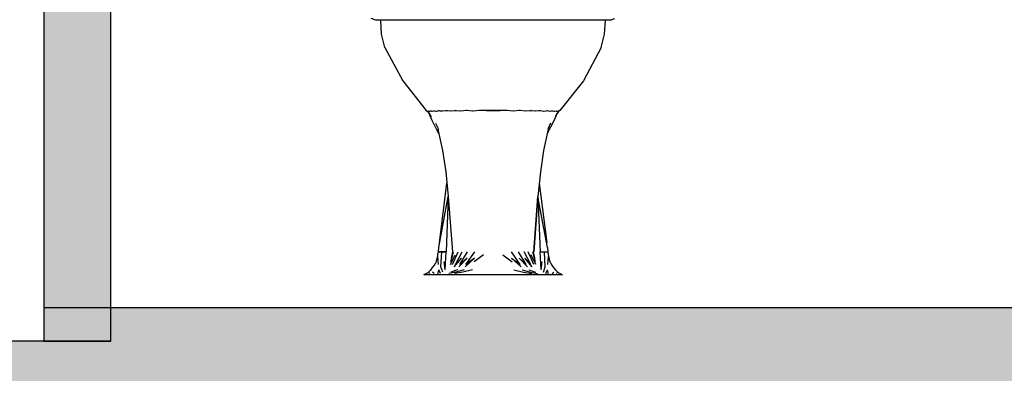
# Model space of a CAD drawing. Header units: metres. Extents: x -1 to 430, y -65 to 31.
# Tile 12 of 69: x 234.09 to 235.564, y -51.688 to -51.16. Entities that reach past the tile are written whole.
import ezdxf

# ---------------------------------------------------------------- set-up
doc = ezdxf.new("R2010")
doc.units = ezdxf.units.M
doc.linetypes.add('CONTINUA', pattern=[0])
doc.layers.add('+++++ CÀLCUL SECCIÓ G', color=7, linetype='CONTINUA', lineweight=25)

msp = doc.modelspace()

# ---------------------------------------------------------------- hatches: boundary and pattern name
at = {"layer": '+++++ CÀLCUL SECCIÓ G', "linetype": 'CONTINUA', "lineweight": 25, "true_color": 0xa0a0a0, "transparency": 33554687}
msp.add_hatch(color=253, dxfattribs=at).paths.add_polyline_path([(234.2266, -51.64), (234.2266, -49.09), (234.1266, -49.09), (234.1266, -51.64)])
at = {"layer": '+++++ CÀLCUL SECCIÓ G', "linetype": 'CONTINUA', "lineweight": 25, "transparency": 33554687}
msp.add_hatch(color=32, dxfattribs=at).paths.add_polyline_path([(243.5955, -51.59), (234.1266, -51.59), (234.1266, -51.64), (243.5955, -51.64)])
at = {"layer": '+++++ CÀLCUL SECCIÓ G', "linetype": 'CONTINUA', "lineweight": 25, "true_color": 0xababab, "transparency": 33554687}
msp.add_hatch(color=253, dxfattribs=at).paths.add_polyline_path([(231.5943, -51.64), (231.5943, -51.94), (244.9456, -51.94), (244.9456, -51.64)])

# ---------------------------------------------------------------- linework, layer by layer
at = {"layer": '+++++ CÀLCUL SECCIÓ G', "color": 7, "linetype": 'CONTINUA', "lineweight": 25, "transparency": 33554687}
for p, q in [((234.1266, -49.09), (234.1266, -51.64)), ((234.2266, -51.64), (234.2266, -49.39)), ((234.6233, -51.16), (234.6165, -51.1576)), ((234.6247, -51.16), (234.6233, -51.16)), ((234.6301, -51.16), (234.6247, -51.16)), ((234.6386, -51.16), (234.6301, -51.16)), ((234.6319, -51.181), (234.6308, -51.16)), ((234.6495, -51.16), (234.6386, -51.16)), ((234.663, -51.16), (234.6495, -51.16)), ((234.679, -51.16), (234.663, -51.16)), ((234.6876, -51.16), (234.679, -51.16)), ((234.6976, -51.16), (234.6876, -51.16)), ((234.7085, -51.16), (234.6976, -51.16)), ((234.72, -51.16), (234.7085, -51.16)), ((234.7322, -51.16), (234.72, -51.16)), ((234.7448, -51.16), (234.7322, -51.16)), ((234.7579, -51.16), (234.7448, -51.16)), ((234.7713, -51.16), (234.7579, -51.16)), ((234.7849, -51.16), (234.7713, -51.16)), ((234.799, -51.16), (234.7849, -51.16)), ((234.8126, -51.16), (234.799, -51.16)), ((234.8262, -51.16), (234.8126, -51.16)), ((234.8396, -51.16), (234.8262, -51.16)), ((234.8526, -51.16), (234.8396, -51.16)), ((234.8653, -51.16), (234.8526, -51.16)), ((234.8775, -51.16), (234.8653, -51.16)), ((234.889, -51.16), (234.8775, -51.16)), ((234.8999, -51.16), (234.889, -51.16)), ((234.9099, -51.16), (234.8999, -51.16)), ((234.9185, -51.16), (234.9099, -51.16)), ((234.9345, -51.16), (234.9185, -51.16)), ((234.948, -51.16), (234.9345, -51.16)), ((234.9588, -51.16), (234.948, -51.16)), ((234.9673, -51.16), (234.9588, -51.16)), ((234.9657, -51.181), (234.9669, -51.16)), ((234.9727, -51.16), (234.9673, -51.16)), ((234.9741, -51.16), (234.9727, -51.16)), ((234.9741, -51.16), (234.981, -51.1576)), ((234.6369, -51.201), (234.6319, -51.181)), ((234.9607, -51.201), (234.9657, -51.181)), ((234.6369, -51.201), (234.6638, -51.251)), ((234.9607, -51.201), (234.9338, -51.251)), ((234.6638, -51.251), (234.6988, -51.295)), ((234.9338, -51.251), (234.8988, -51.295)), ((234.6988, -51.295), (234.7008, -51.2965)), ((234.7045, -51.2962), (234.7035, -51.2968)), ((234.7045, -51.2962), (234.7045, -51.2962)), ((234.7045, -51.2962), (234.7045, -51.2962)), ((234.7062, -51.2964), (234.7045, -51.2962)), ((234.7096, -51.2961), (234.7076, -51.2966)), ((234.7097, -51.296), (234.7096, -51.2961)), ((234.7097, -51.296), (234.7097, -51.296)), ((234.7107, -51.2961), (234.7097, -51.296)), ((234.7118, -51.2962), (234.7107, -51.2961)), ((234.7137, -51.2965), (234.7118, -51.2962)), ((234.7173, -51.2959), (234.714, -51.2965)), ((234.7174, -51.2958), (234.7173, -51.2959)), ((234.7174, -51.2958), (234.7174, -51.2958)), ((234.7185, -51.2959), (234.7174, -51.2958)), ((234.7197, -51.296), (234.7185, -51.2959)), ((234.7228, -51.2964), (234.7197, -51.296)), ((234.7278, -51.2957), (234.7232, -51.2964)), ((234.728, -51.2956), (234.7278, -51.2957)), ((234.728, -51.2956), (234.728, -51.2956)), ((234.7291, -51.2957), (234.728, -51.2956)), ((234.7304, -51.2958), (234.7291, -51.2957)), ((234.7349, -51.2964), (234.7304, -51.2958)), ((234.7415, -51.2955), (234.7354, -51.2964)), ((234.7416, -51.2954), (234.7415, -51.2955)), ((234.7417, -51.2954), (234.7416, -51.2954)), ((234.7426, -51.2955), (234.7417, -51.2954)), ((234.7437, -51.2956), (234.7426, -51.2955)), ((234.7501, -51.2964), (234.7437, -51.2956)), ((234.7583, -51.2952), (234.7507, -51.2964)), ((234.7584, -51.2952), (234.7583, -51.2952)), ((234.7585, -51.2952), (234.7584, -51.2952)), ((234.7598, -51.2953), (234.7585, -51.2952)), ((234.7682, -51.2964), (234.7598, -51.2953)), ((234.7778, -51.2951), (234.7689, -51.2963)), ((234.7779, -51.295), (234.7778, -51.2951)), ((234.7778, -51.2951), (234.7778, -51.2951)), ((234.778, -51.295), (234.7779, -51.295)), ((234.7882, -51.295), (234.778, -51.295)), ((234.7882, -51.295), (234.7988, -51.295)), ((234.7882, -51.295), (234.7882, -51.295)), ((234.7882, -51.295), (234.7882, -51.295)), ((234.7883, -51.295), (234.7882, -51.295)), ((234.7988, -51.295), (234.7882, -51.295)), ((234.7988, -51.295), (234.7883, -51.295)), ((234.7988, -51.295), (234.8094, -51.295)), ((234.8093, -51.295), (234.7988, -51.295)), ((234.7988, -51.295), (234.8094, -51.295)), ((234.8094, -51.295), (234.8093, -51.295)), ((234.8094, -51.295), (234.8094, -51.295)), ((234.8094, -51.295), (234.8094, -51.295)), ((234.8196, -51.2951), (234.8094, -51.295)), ((234.8197, -51.2951), (234.8196, -51.2951)), ((234.8198, -51.2951), (234.8197, -51.2951)), ((234.8198, -51.2951), (234.8198, -51.2951)), ((234.8287, -51.2964), (234.8198, -51.2951)), ((234.8377, -51.2954), (234.8294, -51.2964)), ((234.8391, -51.2952), (234.8377, -51.2954)), ((234.8392, -51.2952), (234.8391, -51.2952)), ((234.8393, -51.2953), (234.8392, -51.2952)), ((234.8469, -51.2964), (234.8393, -51.2953)), ((234.8537, -51.2956), (234.8475, -51.2964)), ((234.855, -51.2955), (234.8537, -51.2956)), ((234.8559, -51.2954), (234.855, -51.2955)), ((234.856, -51.2954), (234.8559, -51.2954)), ((234.8561, -51.2955), (234.856, -51.2954)), ((234.8622, -51.2964), (234.8561, -51.2955)), ((234.8671, -51.2959), (234.8627, -51.2964)), ((234.8685, -51.2957), (234.8671, -51.2959)), ((234.8696, -51.2956), (234.8685, -51.2957)), ((234.8696, -51.2956), (234.8696, -51.2956)), ((234.8698, -51.2957), (234.8696, -51.2956)), ((234.8744, -51.2965), (234.8698, -51.2957)), ((234.8778, -51.2961), (234.8748, -51.2965)), ((234.879, -51.2959), (234.8778, -51.2961)), ((234.8801, -51.2958), (234.879, -51.2959)), ((234.8802, -51.2958), (234.8801, -51.2958)), ((234.8803, -51.2959), (234.8802, -51.2958)), ((234.8836, -51.2966), (234.8803, -51.2959)), ((234.8857, -51.2963), (234.8839, -51.2966)), ((234.8868, -51.2961), (234.8857, -51.2963)), ((234.8879, -51.296), (234.8868, -51.2961)), ((234.8879, -51.296), (234.8879, -51.296)), ((234.888, -51.2961), (234.8879, -51.296)), ((234.89, -51.2967), (234.888, -51.2961)), ((234.893, -51.2962), (234.8913, -51.2965)), ((234.893, -51.2962), (234.893, -51.2962)), ((234.8931, -51.2963), (234.893, -51.2962)), ((234.8988, -51.295), (234.8968, -51.2965)), ((234.7007, -51.2965), (234.7036, -51.3)), ((234.7007, -51.2965), (234.7007, -51.2965)), ((234.7014, -51.2968), (234.7007, -51.2965)), ((234.7016, -51.2969), (234.7014, -51.2968)), ((234.7016, -51.2963), (234.7016, -51.2963)), ((234.7016, -51.2963), (234.7017, -51.2964)), ((234.7028, -51.2966), (234.7016, -51.2963)), ((234.7017, -51.2964), (234.7016, -51.2969)), ((234.7016, -51.2969), (234.7016, -51.2969)), ((234.7069, -51.309), (234.7025, -51.2986)), ((234.7034, -51.2968), (234.7028, -51.2966)), ((234.7035, -51.2968), (234.7034, -51.2968)), ((234.7035, -51.2999), (234.7059, -51.3047)), ((234.7073, -51.2966), (234.7062, -51.2964)), ((234.7178, -51.3301), (234.7069, -51.309)), ((234.7076, -51.2966), (234.7073, -51.2966)), ((234.714, -51.2965), (234.7137, -51.2965)), ((234.7232, -51.2964), (234.7228, -51.2964)), ((234.7354, -51.2964), (234.7349, -51.2964)), ((234.7507, -51.2964), (234.7501, -51.2964)), ((234.7689, -51.2963), (234.7682, -51.2964)), ((234.8294, -51.2964), (234.8287, -51.2964)), ((234.8475, -51.2964), (234.8469, -51.2964)), ((234.8627, -51.2964), (234.8622, -51.2964)), ((234.8748, -51.2965), (234.8744, -51.2965)), ((234.8798, -51.3301), (234.8907, -51.309)), ((234.8839, -51.2966), (234.8836, -51.2966)), ((234.8902, -51.2967), (234.89, -51.2967)), ((234.8913, -51.2965), (234.8902, -51.2967)), ((234.8907, -51.309), (234.8951, -51.2986)), ((234.8941, -51.2999), (234.8917, -51.3047)), ((234.8941, -51.2968), (234.8931, -51.2963)), ((234.8968, -51.2965), (234.894, -51.3)), ((234.8942, -51.2968), (234.8941, -51.2968)), ((234.8947, -51.2967), (234.8942, -51.2968)), ((234.896, -51.2964), (234.8947, -51.2967)), ((234.8959, -51.2965), (234.896, -51.2964)), ((234.896, -51.2969), (234.8959, -51.2965)), ((234.896, -51.2964), (234.896, -51.2964)), ((234.896, -51.297), (234.896, -51.2969)), ((234.8962, -51.2969), (234.896, -51.297)), ((234.8968, -51.2965), (234.8962, -51.2969)), ((234.8968, -51.2965), (234.8968, -51.2965)), ((234.7128, -51.314), (234.717, -51.323)), ((234.7162, -51.323), (234.7232, -51.3549)), ((234.8814, -51.323), (234.8744, -51.3549)), ((234.8848, -51.314), (234.8806, -51.323)), ((234.7232, -51.3549), (234.7279, -51.3867)), ((234.8744, -51.3549), (234.8697, -51.3867)), ((234.7279, -51.3867), (234.7318, -51.4236)), ((234.8697, -51.3867), (234.8658, -51.4236)), ((234.7187, -51.4931), (234.7297, -51.4037)), ((234.8679, -51.4037), (234.879, -51.4931)), ((234.7174, -51.4999), (234.7318, -51.4236)), ((234.7318, -51.4236), (234.7285, -51.5065)), ((234.7316, -51.427), (234.7319, -51.4256)), ((234.7318, -51.4236), (234.7378, -51.5065)), ((234.7323, -51.4236), (234.7318, -51.4236)), ((234.7318, -51.4236), (234.7378, -51.5065)), ((234.7323, -51.4236), (234.7318, -51.4236)), ((234.8598, -51.5065), (234.8658, -51.4236)), ((234.8658, -51.4236), (234.8598, -51.5065)), ((234.8653, -51.4236), (234.8658, -51.4236)), ((234.8653, -51.4236), (234.8658, -51.4236)), ((234.8657, -51.4255), (234.866, -51.427)), ((234.8657, -51.4255), (234.866, -51.427)), ((234.8658, -51.4236), (234.8691, -51.5065)), ((234.8802, -51.4999), (234.8658, -51.4236)), ((234.717, -51.5065), (234.7174, -51.4999)), ((234.8802, -51.4999), (234.8806, -51.5065)), ((234.7148, -51.5176), (234.7156, -51.5136)), ((234.7156, -51.5136), (234.716, -51.5131)), ((234.716, -51.5131), (234.7163, -51.5092)), ((234.7171, -51.5252), (234.716, -51.5131)), ((234.7163, -51.5092), (234.7166, -51.5086)), ((234.7166, -51.5086), (234.7168, -51.5078)), ((234.7168, -51.5078), (234.717, -51.5071)), ((234.7221, -51.5065), (234.717, -51.5065)), ((234.717, -51.5071), (234.717, -51.5065)), ((234.717, -51.5065), (234.7221, -51.5065)), ((234.7207, -51.5289), (234.7221, -51.5065)), ((234.7285, -51.5065), (234.7221, -51.5065)), ((234.7221, -51.5065), (234.7285, -51.5065)), ((234.727, -51.5331), (234.7285, -51.5065)), ((234.7349, -51.5252), (234.7419, -51.5111)), ((234.7354, -51.5211), (234.7396, -51.5065)), ((234.7365, -51.5157), (234.7383, -51.5065)), ((234.7378, -51.5252), (234.7463, -51.5065)), ((234.7404, -51.5289), (234.7515, -51.5157)), ((234.7424, -51.5252), (234.7523, -51.5065)), ((234.7515, -51.5157), (234.7424, -51.5252)), ((234.7473, -51.5289), (234.76, -51.5157)), ((234.7491, -51.5252), (234.7607, -51.5065)), ((234.76, -51.5157), (234.7491, -51.5252)), ((234.7568, -51.5289), (234.7711, -51.5157)), ((234.7582, -51.5252), (234.7715, -51.5065)), ((234.7711, -51.5157), (234.7582, -51.5252)), ((234.7845, -51.5111), (234.7705, -51.5211)), ((234.8131, -51.5111), (234.8271, -51.5211)), ((234.8394, -51.5252), (234.8261, -51.5065)), ((234.8265, -51.5157), (234.8394, -51.5252)), ((234.8408, -51.5289), (234.8265, -51.5157)), ((234.8485, -51.5252), (234.8369, -51.5065)), ((234.8376, -51.5157), (234.8485, -51.5252)), ((234.8503, -51.5289), (234.8376, -51.5157)), ((234.8552, -51.5252), (234.8453, -51.5065)), ((234.8461, -51.5157), (234.8552, -51.5252)), ((234.8573, -51.5289), (234.8461, -51.5157)), ((234.8598, -51.5252), (234.8513, -51.5065)), ((234.8627, -51.5252), (234.8557, -51.5111)), ((234.8622, -51.5211), (234.858, -51.5065)), ((234.8611, -51.5157), (234.8593, -51.5065)), ((234.8691, -51.5065), (234.8755, -51.5065)), ((234.8706, -51.5331), (234.8691, -51.5065)), ((234.8691, -51.5065), (234.8755, -51.5065)), ((234.8755, -51.5065), (234.8806, -51.5065)), ((234.8769, -51.5289), (234.8755, -51.5065)), ((234.8755, -51.5065), (234.8806, -51.5065)), ((234.8805, -51.5252), (234.8816, -51.5131)), ((234.8806, -51.5065), (234.8806, -51.5071)), ((234.8806, -51.5071), (234.8808, -51.5078)), ((234.8808, -51.5078), (234.881, -51.5086)), ((234.881, -51.5086), (234.8813, -51.5092)), ((234.8813, -51.5092), (234.8816, -51.5131)), ((234.8816, -51.5131), (234.882, -51.5136)), ((234.882, -51.5136), (234.8828, -51.5176)), ((234.7057, -51.5336), (234.7083, -51.53)), ((234.7083, -51.53), (234.7088, -51.5295)), ((234.7088, -51.5295), (234.7111, -51.5264)), ((234.7111, -51.5264), (234.713, -51.5229)), ((234.713, -51.5229), (234.7134, -51.5223)), ((234.7134, -51.5223), (234.7148, -51.5176)), ((234.7235, -51.5367), (234.7207, -51.5289)), ((234.727, -51.5331), (234.7256, -51.5211)), ((234.8706, -51.5331), (234.872, -51.5211)), ((234.8741, -51.5367), (234.8769, -51.5289)), ((234.8828, -51.5176), (234.8842, -51.5223)), ((234.8842, -51.5223), (234.8846, -51.5229)), ((234.8846, -51.5229), (234.8865, -51.5264)), ((234.8865, -51.5264), (234.8888, -51.5295)), ((234.8888, -51.5295), (234.8893, -51.53)), ((234.8893, -51.53), (234.8919, -51.5336)), ((234.6952, -51.54), (234.7004, -51.54)), ((234.6953, -51.54), (234.6985, -51.5389)), ((234.6985, -51.5389), (234.7017, -51.5372)), ((234.7004, -51.54), (234.7068, -51.54)), ((234.7017, -51.5372), (234.7022, -51.537)), ((234.7022, -51.537), (234.7051, -51.5339)), ((234.7042, -51.5387), (234.7022, -51.537)), ((234.7051, -51.5339), (234.7057, -51.5336)), ((234.7068, -51.54), (234.7169, -51.54)), ((234.7106, -51.5387), (234.7079, -51.5367)), ((234.7161, -51.54), (234.7176, -51.5331)), ((234.7169, -51.54), (234.7192, -51.54)), ((234.7199, -51.5387), (234.7176, -51.5331)), ((234.7192, -51.54), (234.7234, -51.54)), ((234.7234, -51.54), (234.7297, -51.54)), ((234.7297, -51.54), (234.7384, -51.54)), ((234.7431, -51.5367), (234.7325, -51.5387)), ((234.7454, -51.5331), (234.7354, -51.5367)), ((234.7384, -51.54), (234.7498, -51.54)), ((234.7536, -51.5367), (234.7408, -51.5387)), ((234.7553, -51.5331), (234.7431, -51.5367)), ((234.7498, -51.54), (234.7641, -51.54)), ((234.7678, -51.5331), (234.7536, -51.5367)), ((234.7641, -51.54), (234.7808, -51.54)), ((234.7808, -51.54), (234.7897, -51.54)), ((234.7897, -51.54), (234.7988, -51.54)), ((234.7988, -51.54), (234.8079, -51.54)), ((234.8079, -51.54), (234.8169, -51.54)), ((234.8169, -51.54), (234.8335, -51.54)), ((234.8298, -51.5331), (234.8441, -51.5367)), ((234.8335, -51.54), (234.8478, -51.54)), ((234.8423, -51.5331), (234.8545, -51.5367)), ((234.8441, -51.5367), (234.8568, -51.5387)), ((234.8478, -51.54), (234.8592, -51.54)), ((234.8523, -51.5331), (234.8623, -51.5367)), ((234.8545, -51.5367), (234.8651, -51.5387)), ((234.8592, -51.54), (234.8679, -51.54)), ((234.8679, -51.54), (234.8742, -51.54)), ((234.8742, -51.54), (234.8784, -51.54)), ((234.8777, -51.5387), (234.88, -51.5331)), ((234.8784, -51.54), (234.8807, -51.54)), ((234.8815, -51.54), (234.88, -51.5331)), ((234.8807, -51.54), (234.8908, -51.54)), ((234.8871, -51.5387), (234.8897, -51.5367)), ((234.8908, -51.54), (234.8972, -51.54)), ((234.8919, -51.5336), (234.8925, -51.5339)), ((234.8925, -51.5339), (234.8954, -51.537)), ((234.8934, -51.5387), (234.8954, -51.537)), ((234.8954, -51.537), (234.896, -51.5372)), ((234.896, -51.5372), (234.8991, -51.5389)), ((234.8972, -51.54), (234.9024, -51.54)), ((234.8991, -51.5389), (234.9023, -51.54)), ((234.1266, -51.59), (234.1266, -51.64)), ((240.6866, -51.59), (234.1266, -51.59)), ((234.2266, -51.64), (231.5943, -51.64)), ((234.1266, -51.64), (234.2266, -51.64)), ((234.1266, -51.64), (234.2266, -51.64))]:
    msp.add_line(p, q, dxfattribs=at)

doc.saveas('drawing.dxf')
